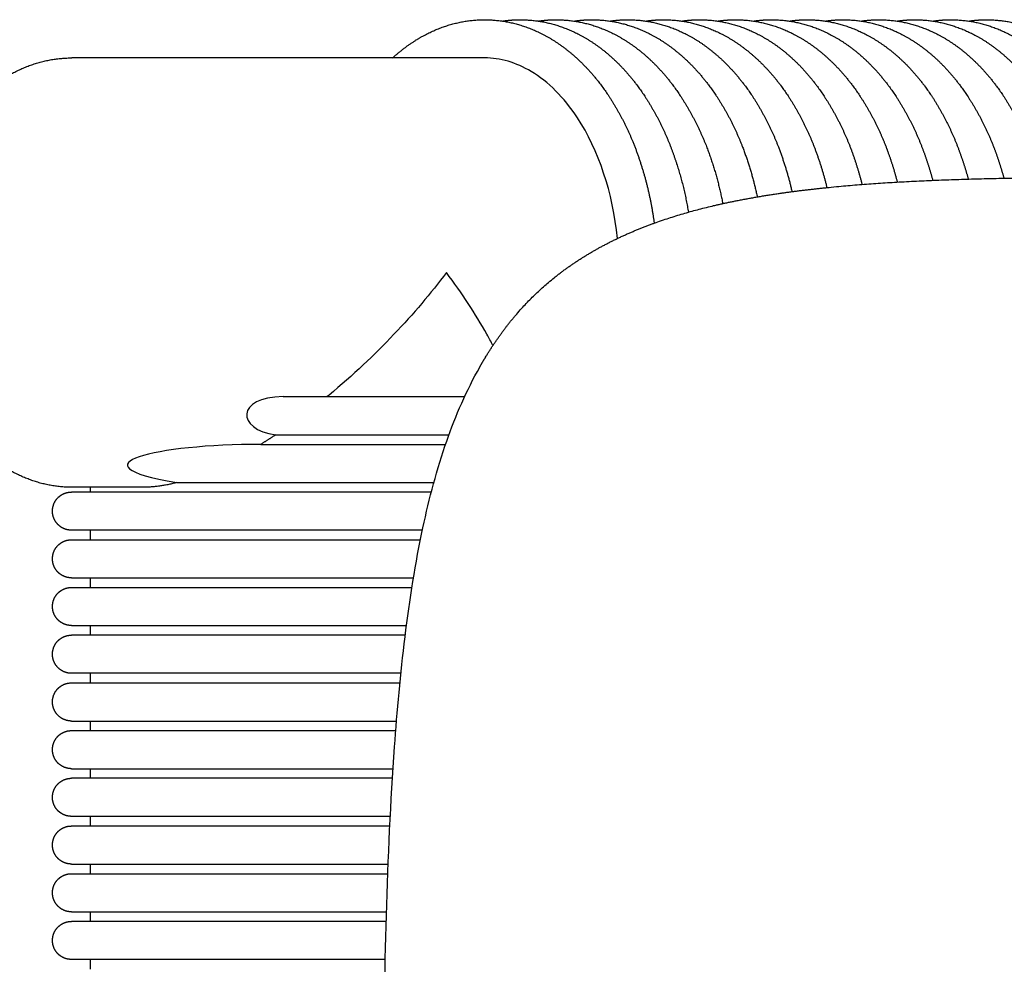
# Model space of a CAD drawing. Header units: millimetres. Extents: x -31695 to -19845, y -5614 to 7253.
# Tile 53 of 256: x -26217 to -26114, y -3988 to -3889. Entities that reach past the tile are written whole.
import ezdxf

# ---------------------------------------------------------------- set-up
doc = ezdxf.new("R2010")
doc.units = ezdxf.units.MM
doc.layers.add('2d', color=7, linetype='Continuous', true_color=0x000000)

msp = doc.modelspace()

# ---------------------------------------------------------------- linework, layer by layer
at = {"layer": '2d'}
for points, weights, knots in [([(-26177.94, -3893.18), (-26177.11, -3892.42), (-26176.22, -3891.76), (-26175.27, -3891.18), (-26173.09, -3889.87), (-26170.72, -3889.18), (-26168.3, -3889.18), (-26165.89, -3889.18), (-26163.52, -3889.87), (-26161.33, -3891.18), (-26159, -3892.58), (-26156.93, -3894.66), (-26155.22, -3897.25), (-26154.02, -3899.1), (-26153.04, -3901.07), (-26152.3, -3903.14), (-26151.44, -3905.52), (-26150.84, -3907.99), (-26150.51, -3910.5)], [1, 0.996779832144, 0.996779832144, 1, 1, 1, 1, 1, 1, 1, 1, 1, 1, 0.995491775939, 0.995491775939, 1, 0.996168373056, 0.996168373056, 1], [0, 0, 0, 0, 0.33332, 0.33332, 0.33332, 1.340144, 1.340144, 1.340144, 2.346968, 2.346968, 2.346968, 3.425835, 3.425835, 3.425835, 4.084756, 4.084756, 4.084756, 4.843244, 4.843244, 4.843244, 4.843244]), ([(-26166.42, -3889.32), (-26165.8, -3889.22), (-26165.17, -3889.18), (-26164.54, -3889.18), (-26162.12, -3889.18), (-26159.75, -3889.87), (-26157.57, -3891.18), (-26155.24, -3892.58), (-26153.16, -3894.66), (-26151.46, -3897.25), (-26150.26, -3899.1), (-26149.28, -3901.07), (-26148.54, -3903.14), (-26147.81, -3905.16), (-26147.27, -3907.23), (-26146.92, -3909.35)], [1, 0.998152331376, 0.998152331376, 1, 1, 1, 1, 1, 1, 1, 0.995491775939, 0.995491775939, 1, 0.997185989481, 0.997185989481, 1], [0, 0, 0, 0, 0.188822, 0.188822, 0.188822, 1.195646, 1.195646, 1.195646, 2.274514, 2.274514, 2.274514, 2.933434, 2.933434, 2.933434, 3.575616, 3.575616, 3.575616, 3.575616]), ([(-26162.66, -3889.32), (-26162.03, -3889.22), (-26161.41, -3889.18), (-26160.78, -3889.18), (-26158.36, -3889.18), (-26155.99, -3889.87), (-26153.81, -3891.18), (-26151.47, -3892.58), (-26149.4, -3894.66), (-26147.7, -3897.25), (-26146.5, -3899.1), (-26145.52, -3901.07), (-26144.77, -3903.14), (-26144.15, -3904.87), (-26143.66, -3906.64), (-26143.32, -3908.45)], [1, 0.998152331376, 0.998152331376, 1, 1, 1, 1, 1, 1, 1, 0.995491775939, 0.995491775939, 1, 0.997887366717, 0.997887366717, 1], [0, 0, 0, 0, 0.188822, 0.188822, 0.188822, 1.195646, 1.195646, 1.195646, 2.274514, 2.274514, 2.274514, 2.933434, 2.933434, 2.933434, 3.484251, 3.484251, 3.484251, 3.484251]), ([(-26158.9, -3889.32), (-26158.27, -3889.22), (-26157.64, -3889.18), (-26157.01, -3889.18), (-26154.6, -3889.18), (-26152.23, -3889.87), (-26150.04, -3891.18), (-26147.71, -3892.58), (-26145.64, -3894.66), (-26143.93, -3897.25), (-26142.73, -3899.1), (-26141.75, -3901.07), (-26141.01, -3903.14), (-26140.47, -3904.64), (-26140.03, -3906.18), (-26139.7, -3907.74)], [1, 0.998152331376, 0.998152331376, 1, 1, 1, 1, 1, 1, 1, 0.995491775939, 0.995491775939, 1, 0.99837559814, 0.99837559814, 1], [0, 0, 0, 0, 0.188822, 0.188822, 0.188822, 1.195646, 1.195646, 1.195646, 2.274514, 2.274514, 2.274514, 2.933434, 2.933434, 2.933434, 3.412413, 3.412413, 3.412413, 3.412413]), ([(-26155.13, -3889.32), (-26154.51, -3889.22), (-26153.88, -3889.18), (-26153.25, -3889.18), (-26150.84, -3889.18), (-26148.47, -3889.87), (-26146.28, -3891.18), (-26143.95, -3892.58), (-26141.88, -3894.66), (-26140.17, -3897.25), (-26138.97, -3899.1), (-26137.99, -3901.07), (-26137.25, -3903.14), (-26136.77, -3904.47), (-26136.37, -3905.82), (-26136.06, -3907.19)], [1, 0.998152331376, 0.998152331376, 1, 1, 1, 1, 1, 1, 1, 0.995491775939, 0.995491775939, 1, 0.998717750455, 0.998717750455, 1], [0, 0, 0, 0, 0.188822, 0.188822, 0.188822, 1.195646, 1.195646, 1.195646, 2.274514, 2.274514, 2.274514, 2.933434, 2.933434, 2.933434, 3.356115, 3.356115, 3.356115, 3.356115]), ([(-26151.37, -3889.32), (-26150.75, -3889.22), (-26150.12, -3889.18), (-26149.49, -3889.18), (-26147.07, -3889.18), (-26144.7, -3889.87), (-26142.52, -3891.18), (-26140.19, -3892.58), (-26138.11, -3894.66), (-26136.41, -3897.25), (-26135.21, -3899.1), (-26134.23, -3901.07), (-26133.49, -3903.14), (-26133.06, -3904.33), (-26132.69, -3905.54), (-26132.4, -3906.77)], [1, 0.998152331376, 0.998152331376, 1, 1, 1, 1, 1, 1, 1, 0.995491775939, 0.995491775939, 1, 0.998958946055, 0.998958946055, 1], [0, 0, 0, 0, 0.188822, 0.188822, 0.188822, 1.195646, 1.195646, 1.195646, 2.274514, 2.274514, 2.274514, 2.933434, 2.933434, 2.933434, 3.31223, 3.31223, 3.31223, 3.31223]), ([(-26147.61, -3889.32), (-26146.98, -3889.22), (-26146.36, -3889.18), (-26145.73, -3889.18), (-26143.31, -3889.18), (-26140.94, -3889.87), (-26138.76, -3891.18), (-26136.42, -3892.58), (-26134.35, -3894.66), (-26132.65, -3897.25), (-26131.45, -3899.1), (-26130.47, -3901.07), (-26129.72, -3903.14), (-26129.33, -3904.22), (-26129, -3905.32), (-26128.71, -3906.44)], [1, 0.998152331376, 0.998152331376, 1, 1, 1, 1, 1, 1, 1, 0.995491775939, 0.995491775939, 1, 0.999128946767, 0.999128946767, 1], [0, 0, 0, 0, 0.188822, 0.188822, 0.188822, 1.195646, 1.195646, 1.195646, 2.274514, 2.274514, 2.274514, 2.933434, 2.933434, 2.933434, 3.27845, 3.27845, 3.27845, 3.27845]), ([(-26143.85, -3889.32), (-26143.22, -3889.22), (-26142.59, -3889.18), (-26141.96, -3889.18), (-26139.55, -3889.18), (-26137.18, -3889.87), (-26134.99, -3891.18), (-26132.66, -3892.58), (-26130.59, -3894.66), (-26128.88, -3897.25), (-26127.68, -3899.1), (-26126.7, -3901.07), (-26125.96, -3903.14), (-26125.6, -3904.14), (-26125.28, -3905.16), (-26125.02, -3906.19)], [1, 0.998152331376, 0.998152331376, 1, 1, 1, 1, 1, 1, 1, 0.995491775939, 0.995491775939, 1, 0.999247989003, 0.999247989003, 1], [0, 0, 0, 0, 0.188822, 0.188822, 0.188822, 1.195646, 1.195646, 1.195646, 2.274514, 2.274514, 2.274514, 2.933434, 2.933434, 2.933434, 3.252963, 3.252963, 3.252963, 3.252963]), ([(-26140.08, -3889.32), (-26139.46, -3889.22), (-26138.83, -3889.18), (-26138.2, -3889.18), (-26135.79, -3889.18), (-26133.42, -3889.87), (-26131.23, -3891.18), (-26128.9, -3892.58), (-26126.83, -3894.66), (-26125.12, -3897.25), (-26123.92, -3899.1), (-26122.94, -3901.07), (-26122.2, -3903.14), (-26121.86, -3904.08), (-26121.56, -3905.04), (-26121.3, -3906.01)], [1, 0.998152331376, 0.998152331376, 1, 1, 1, 1, 1, 1, 1, 0.995491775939, 0.995491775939, 1, 0.99933031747, 0.99933031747, 1], [0, 0, 0, 0, 0.188822, 0.188822, 0.188822, 1.195646, 1.195646, 1.195646, 2.274514, 2.274514, 2.274514, 2.933434, 2.933434, 2.933434, 3.234235, 3.234235, 3.234235, 3.234235]), ([(-26136.32, -3889.32), (-26135.7, -3889.22), (-26135.07, -3889.18), (-26134.44, -3889.18), (-26132.02, -3889.18), (-26129.65, -3889.87), (-26127.47, -3891.18), (-26125.14, -3892.58), (-26123.06, -3894.66), (-26121.36, -3897.25), (-26120.16, -3899.1), (-26119.18, -3901.07), (-26118.44, -3903.14), (-26118.11, -3904.04), (-26117.82, -3904.96), (-26117.57, -3905.88)], [1, 0.998152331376, 0.998152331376, 1, 1, 1, 1, 1, 1, 1, 0.995491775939, 0.995491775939, 1, 0.999386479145, 0.999386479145, 1], [0, 0, 0, 0, 0.188822, 0.188822, 0.188822, 1.195646, 1.195646, 1.195646, 2.274514, 2.274514, 2.274514, 2.933434, 2.933434, 2.933434, 3.220842, 3.220842, 3.220842, 3.220842]), ([(-26132.56, -3889.32), (-26131.93, -3889.22), (-26131.31, -3889.18), (-26130.68, -3889.18), (-26128.26, -3889.18), (-26125.89, -3889.87), (-26123.71, -3891.18), (-26121.37, -3892.58), (-26119.3, -3894.66), (-26117.6, -3897.25), (-26116.4, -3899.1), (-26115.42, -3901.07), (-26114.67, -3903.14), (-26114.36, -3904.01), (-26114.08, -3904.9), (-26113.83, -3905.79)], [1, 0.998152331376, 0.998152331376, 1, 1, 1, 1, 1, 1, 1, 0.995491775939, 0.995491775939, 1, 0.999424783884, 0.999424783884, 1], [0, 0, 0, 0, 0.188822, 0.188822, 0.188822, 1.195646, 1.195646, 1.195646, 2.274514, 2.274514, 2.274514, 2.933434, 2.933434, 2.933434, 3.21138, 3.21138, 3.21138, 3.21138]), ([(-26128.8, -3889.32), (-26128.17, -3889.22), (-26127.54, -3889.18), (-26126.91, -3889.18), (-26124.5, -3889.18), (-26122.13, -3889.87), (-26119.94, -3891.18), (-26117.61, -3892.58), (-26115.54, -3894.66), (-26113.83, -3897.25), (-26112.63, -3899.1), (-26111.66, -3901.07), (-26110.91, -3903.14), (-26110.6, -3903.99), (-26110.33, -3904.85), (-26110.09, -3905.73)], [1, 0.998152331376, 0.998152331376, 1, 1, 1, 1, 1, 1, 1, 0.995491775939, 0.995491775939, 1, 0.999449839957, 0.999449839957, 1], [0, 0, 0, 0, 0.188822, 0.188822, 0.188822, 1.195646, 1.195646, 1.195646, 2.274514, 2.274514, 2.274514, 2.933434, 2.933434, 2.933434, 3.205031, 3.205031, 3.205031, 3.205031]), ([(-26125.03, -3889.32), (-26124.41, -3889.22), (-26123.78, -3889.18), (-26123.15, -3889.18), (-26120.74, -3889.18), (-26118.37, -3889.87), (-26116.18, -3891.18), (-26113.85, -3892.58), (-26111.78, -3894.66), (-26110.07, -3897.25), (-26108.87, -3899.1), (-26107.89, -3901.07), (-26107.15, -3903.14), (-26106.84, -3903.98), (-26106.57, -3904.83), (-26106.34, -3905.69)], [1, 0.998152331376, 0.998152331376, 1, 1, 1, 1, 1, 1, 1, 0.995491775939, 0.995491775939, 1, 0.9994651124, 0.9994651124, 1], [0, 0, 0, 0, 0.188822, 0.188822, 0.188822, 1.195646, 1.195646, 1.195646, 2.274514, 2.274514, 2.274514, 2.933434, 2.933434, 2.933434, 3.201096, 3.201096, 3.201096, 3.201096]), ([(-26121.27, -3889.32), (-26120.65, -3889.22), (-26120.02, -3889.18), (-26119.39, -3889.18), (-26116.97, -3889.18), (-26114.6, -3889.87), (-26112.42, -3891.18), (-26110.09, -3892.58), (-26108.01, -3894.66), (-26106.31, -3897.25), (-26105.11, -3899.1), (-26104.13, -3901.07), (-26103.39, -3903.14), (-26103.08, -3903.97), (-26102.82, -3904.82), (-26102.58, -3905.67)], [1, 0.998152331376, 0.998152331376, 1, 1, 1, 1, 1, 1, 1, 0.995491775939, 0.995491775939, 1, 0.999473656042, 0.999473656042, 1], [0, 0, 0, 0, 0.188822, 0.188822, 0.188822, 1.195646, 1.195646, 1.195646, 2.274514, 2.274514, 2.274514, 2.933434, 2.933434, 2.933434, 3.198871, 3.198871, 3.198871, 3.198871]), ([(-26117.51, -3889.32), (-26116.89, -3889.22), (-26116.26, -3889.18), (-26115.63, -3889.18), (-26113.21, -3889.18), (-26110.84, -3889.87), (-26108.66, -3891.18), (-26106.32, -3892.58), (-26104.25, -3894.66), (-26102.55, -3897.25), (-26101.35, -3899.1), (-26100.37, -3901.07), (-26099.62, -3903.14), (-26099.32, -3903.97), (-26099.06, -3904.81), (-26098.82, -3905.66)], [1, 0.998152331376, 0.998152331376, 1, 1, 1, 1, 1, 1, 1, 0.995491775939, 0.995491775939, 1, 0.999477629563, 0.999477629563, 1], [0, 0, 0, 0, 0.188822, 0.188822, 0.188822, 1.195646, 1.195646, 1.195646, 2.274514, 2.274514, 2.274514, 2.933434, 2.933434, 2.933434, 3.197831, 3.197831, 3.197831, 3.197831]), ([(-26228.1, -3915.68), (-26228.1, -3912.14), (-26227.51, -3908.67), (-26226.36, -3905.5), (-26225.73, -3903.76), (-26224.91, -3902.1), (-26223.9, -3900.55), (-26222.41, -3898.29), (-26220.55, -3896.42), (-26218.39, -3895.12), (-26216.29, -3893.86), (-26213.97, -3893.18), (-26211.57, -3893.18)], [1, 1, 1, 1, 0.995483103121, 0.995483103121, 1, 1, 1, 1, 1, 1, 1], [0, 0, 0, 0, 1.063918, 1.063918, 1.063918, 1.617906, 1.617906, 1.617906, 2.523541, 2.523541, 2.523541, 3.397077, 3.397077, 3.397077, 3.397077]), ([(-26168.8, -3925.58), (-26168.64, -3925.3), (-26168.49, -3925.03), (-26168.32, -3924.76), (-26167.12, -3922.75), (-26165.77, -3920.9), (-26162.39, -3917.25), (-26160.37, -3915.6), (-26158.18, -3914.21), (-26155.75, -3912.66), (-26153.18, -3911.47), (-26147.68, -3909.47), (-26144.7, -3908.7), (-26141.79, -3908.13), (-26140.51, -3907.88), (-26137.92, -3907.43), (-26131.76, -3906.63), (-26125.13, -3906.15), (-26117.34, -3905.85), (-26106.8, -3905.64), (-26097.98, -3905.66), (-26091.66, -3905.65), (-26050.9, -3905.65), (-25990.07, -3905.65), (-25929.25, -3905.65), (-25868.42, -3905.65), (-25807.59, -3905.65), (-25766.83, -3905.65), (-25765.14, -3905.65), (-25763.47, -3905.65), (-25761.84, -3905.66), (-25754.28, -3905.66), (-25746.08, -3905.68), (-25731.73, -3906.21), (-25723.85, -3906.71), (-25716.71, -3908.13), (-25713.79, -3908.7), (-25710.81, -3909.47), (-25705.32, -3911.47), (-25702.75, -3912.66), (-25700.31, -3914.21), (-25697.54, -3915.96), (-25695.09, -3918.14), (-25693.02, -3920.67)], [1, 1, 1, 1, 1, 1, 1, 1, 1, 1, 1, 1, 1, 1, 1, 1, 1, 1, 1, 1, 1, 1, 1, 1, 1, 1, 1, 1, 1, 1, 1, 1, 1, 1, 1, 1, 1, 1, 1, 1, 1, 0.991361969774, 0.991361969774, 1], [0, 0, 0, 0, 0.098431, 0.098431, 0.098431, 0.834758, 0.834758, 1.700352, 1.700352, 1.700352, 2.670759, 2.670759, 3.750272, 3.750272, 3.750272, 4.140395, 4.539746, 5.613207, 6.131755, 6.879508, 8.776322, 8.776322, 8.776322, 30.359656, 30.359656, 30.359656, 51.942989, 51.942989, 51.942989, 52.606277, 52.606277, 52.606277, 55.534166, 55.534166, 58.257184, 58.257184, 58.257184, 59.336697, 59.336697, 60.307103, 60.307103, 60.307103, 61.2857, 61.2857, 61.2857, 61.2857]), ([(-26211.57, -3938.18), (-26213.97, -3938.18), (-26216.29, -3937.49), (-26218.39, -3936.23), (-26220.55, -3934.93), (-26222.41, -3933.06), (-26223.9, -3930.8), (-26224.91, -3929.25), (-26225.73, -3927.59), (-26226.36, -3925.85), (-26227.51, -3922.69), (-26228.1, -3919.21), (-26228.1, -3915.68)], [1, 1, 1, 1, 1, 1, 1, 0.995483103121, 0.995483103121, 1, 1, 1, 1], [0, 0, 0, 0, 0.873536, 0.873536, 0.873536, 1.779171, 1.779171, 1.779171, 2.333158, 2.333158, 2.333158, 3.397077, 3.397077, 3.397077, 3.397077]), ([(-26211.61, -3942.68), (-26212.15, -3942.68), (-26212.65, -3942.47), (-26213.03, -3942.09), (-26213.41, -3941.71), (-26213.61, -3941.21), (-26213.61, -3940.68), (-26213.61, -3940.14), (-26213.41, -3939.64), (-26213.03, -3939.26), (-26212.83, -3939.07), (-26212.6, -3938.92), (-26212.23, -3938.77), (-26212.11, -3938.73), (-26211.89, -3938.7), (-26211.7, -3938.68), (-26211.61, -3938.68)], [1, 0.949252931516, 0.949252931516, 1, 0.949253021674, 0.949253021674, 1, 0.949253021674, 0.949253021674, 1, 1, 1, 1, 1, 1, 1, 1], [0, 0, 0, 0, 0.1570796, 0.1570796, 0.1570796, 0.3141593, 0.3141593, 0.3141593, 0.4712389, 0.4712389, 0.4712389, 0.5584641, 0.5584641, 0.5997507, 0.5997507, 0.6288749, 0.6288749, 0.6288749, 0.6288749]), ([(-26211.61, -3947.68), (-26211.61, -3947.68), (-26211.92, -3947.65), (-26212.11, -3947.62), (-26212.23, -3947.58), (-26212.6, -3947.43), (-26212.83, -3947.28), (-26213.03, -3947.09), (-26213.41, -3946.71), (-26213.61, -3946.21), (-26213.61, -3945.68), (-26213.61, -3945.14), (-26213.41, -3944.64), (-26213.03, -3944.26), (-26212.83, -3944.07), (-26212.6, -3943.92), (-26212.23, -3943.77), (-26212.11, -3943.73), (-26211.89, -3943.7), (-26211.7, -3943.68), (-26211.61, -3943.68)], [1, 1, 1, 1, 1, 1, 1, 1, 0.949253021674, 0.949253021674, 1, 0.949253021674, 0.949253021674, 1, 1, 1, 1, 1, 1, 1, 1], [0, 0, 0, 0, 0.0204033, 0.0204033, 0.0645106, 0.0645106, 0.1576949, 0.1576949, 0.1576949, 0.3147745, 0.3147745, 0.3147745, 0.4718541, 0.4718541, 0.4718541, 0.5590793, 0.5590793, 0.600366, 0.600366, 0.6294902, 0.6294902, 0.6294902, 0.6294902]), ([(-26211.61, -3952.68), (-26211.7, -3952.67), (-26211.89, -3952.65), (-26212.11, -3952.62), (-26212.23, -3952.58), (-26212.6, -3952.43), (-26212.83, -3952.28), (-26213.03, -3952.09), (-26213.41, -3951.71), (-26213.61, -3951.21), (-26213.61, -3950.68), (-26213.61, -3950.14), (-26213.41, -3949.64), (-26213.03, -3949.26), (-26212.83, -3949.07), (-26212.6, -3948.92), (-26212.23, -3948.77), (-26212.11, -3948.73), (-26211.92, -3948.7), (-26211.61, -3948.68), (-26211.61, -3948.68)], [1, 1, 1, 1, 1, 1, 1, 1, 0.949253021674, 0.949253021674, 1, 0.949253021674, 0.949253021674, 1, 1, 1, 1, 1, 1, 1, 1], [0, 0, 0, 0, 0.0291242, 0.0291242, 0.0704109, 0.0704109, 0.157636, 0.157636, 0.157636, 0.3147157, 0.3147157, 0.3147157, 0.4717953, 0.4717953, 0.4717953, 0.5649979, 0.5649979, 0.6091139, 0.6091139, 0.6295574, 0.6295574, 0.6295574, 0.6295574]), ([(-26211.61, -3957.68), (-26212.15, -3957.68), (-26212.65, -3957.47), (-26213.03, -3957.09), (-26213.41, -3956.71), (-26213.61, -3956.21), (-26213.61, -3955.68), (-26213.61, -3955.14), (-26213.41, -3954.64), (-26213.03, -3954.26), (-26212.83, -3954.07), (-26212.6, -3953.92), (-26212.23, -3953.77), (-26212.11, -3953.73), (-26211.92, -3953.7), (-26211.61, -3953.68), (-26211.61, -3953.68)], [1, 0.94925297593, 0.94925297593, 1, 0.949253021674, 0.949253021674, 1, 0.949253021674, 0.949253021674, 1, 1, 1, 1, 1, 1, 1, 1], [0, 0, 0, 0, 0.1570796, 0.1570796, 0.1570796, 0.3141593, 0.3141593, 0.3141593, 0.4712389, 0.4712389, 0.4712389, 0.5644404, 0.5644404, 0.6085559, 0.6085559, 0.6289764, 0.6289764, 0.6289764, 0.6289764]), ([(-26211.61, -3962.68), (-26212.15, -3962.68), (-26212.65, -3962.47), (-26213.03, -3962.09), (-26213.41, -3961.71), (-26213.61, -3961.21), (-26213.61, -3960.68), (-26213.61, -3960.14), (-26213.41, -3959.64), (-26213.03, -3959.26), (-26212.83, -3959.07), (-26212.6, -3958.92), (-26212.23, -3958.77), (-26212.11, -3958.73), (-26211.92, -3958.7), (-26211.61, -3958.68), (-26211.61, -3958.68)], [1, 0.94925295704, 0.94925295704, 1, 0.949253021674, 0.949253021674, 1, 0.949253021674, 0.949253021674, 1, 1, 1, 1, 1, 1, 1, 1], [0, 0, 0, 0, 0.1570796, 0.1570796, 0.1570796, 0.3141593, 0.3141593, 0.3141593, 0.4712389, 0.4712389, 0.4712389, 0.5644422, 0.5644422, 0.6085585, 0.6085585, 0.6289933, 0.6289933, 0.6289933, 0.6289933]), ([(-26211.61, -3967.68), (-26211.62, -3967.68), (-26211.92, -3967.65), (-26212.11, -3967.62), (-26212.23, -3967.58), (-26212.6, -3967.43), (-26212.83, -3967.28), (-26213.03, -3967.09), (-26213.41, -3966.71), (-26213.61, -3966.21), (-26213.61, -3965.68), (-26213.61, -3965.14), (-26213.41, -3964.64), (-26213.03, -3964.26), (-26212.83, -3964.07), (-26212.6, -3963.92), (-26212.23, -3963.77), (-26212.11, -3963.73), (-26211.89, -3963.7), (-26211.7, -3963.68), (-26211.61, -3963.68)], [1, 1, 1, 1, 1, 1, 1, 1, 0.949253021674, 0.949253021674, 1, 0.949253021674, 0.949253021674, 1, 1, 1, 1, 1, 1, 1, 1], [0, 0, 0, 0, 0.0208055, 0.0208055, 0.0648314, 0.0648314, 0.1578439, 0.1578439, 0.1578439, 0.3149236, 0.3149236, 0.3149236, 0.4720032, 0.4720032, 0.4720032, 0.5592284, 0.5592284, 0.600515, 0.600515, 0.6296392, 0.6296392, 0.6296392, 0.6296392]), ([(-26211.61, -3972.68), (-26211.7, -3972.67), (-26211.89, -3972.65), (-26212.11, -3972.62), (-26212.23, -3972.58), (-26212.6, -3972.43), (-26212.83, -3972.28), (-26213.03, -3972.09), (-26213.41, -3971.71), (-26213.61, -3971.21), (-26213.61, -3970.68), (-26213.61, -3970.14), (-26213.41, -3969.64), (-26213.03, -3969.26), (-26212.65, -3968.88), (-26212.15, -3968.68), (-26211.61, -3968.68)], [1, 1, 1, 1, 1, 1, 1, 1, 0.949253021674, 0.949253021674, 1, 0.949253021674, 0.949253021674, 1, 0.949252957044, 0.949252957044, 1], [0, 0, 0, 0, 0.0291242, 0.0291242, 0.0704109, 0.0704109, 0.157636, 0.157636, 0.157636, 0.3147157, 0.3147157, 0.3147157, 0.4717953, 0.4717953, 0.4717953, 0.6288749, 0.6288749, 0.6288749, 0.6288749]), ([(-26211.61, -3977.68), (-26211.7, -3977.67), (-26211.89, -3977.65), (-26212.11, -3977.62), (-26212.23, -3977.58), (-26212.6, -3977.43), (-26212.83, -3977.28), (-26213.03, -3977.09), (-26213.41, -3976.71), (-26213.61, -3976.21), (-26213.61, -3975.68), (-26213.61, -3975.14), (-26213.41, -3974.64), (-26213.03, -3974.26), (-26212.83, -3974.07), (-26212.6, -3973.92), (-26212.23, -3973.77), (-26212.11, -3973.73), (-26211.89, -3973.7), (-26211.7, -3973.68), (-26211.61, -3973.68)], [1, 1, 1, 1, 1, 1, 1, 1, 0.949253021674, 0.949253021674, 1, 0.949253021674, 0.949253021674, 1, 1, 1, 1, 1, 1, 1, 1], [0, 0, 0, 0, 0.0291242, 0.0291242, 0.0704109, 0.0704109, 0.157636, 0.157636, 0.157636, 0.3147157, 0.3147157, 0.3147157, 0.4717953, 0.4717953, 0.4717953, 0.5590205, 0.5590205, 0.6003071, 0.6003071, 0.6294313, 0.6294313, 0.6294313, 0.6294313]), ([(-26211.61, -3982.68), (-26212.15, -3982.68), (-26212.65, -3982.47), (-26213.03, -3982.09), (-26213.41, -3981.71), (-26213.61, -3981.21), (-26213.61, -3980.68), (-26213.61, -3980.14), (-26213.41, -3979.64), (-26213.03, -3979.26), (-26212.83, -3979.07), (-26212.6, -3978.92), (-26212.23, -3978.77), (-26212.11, -3978.73), (-26211.89, -3978.7), (-26211.7, -3978.68), (-26211.61, -3978.68)], [1, 0.949252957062, 0.949252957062, 1, 0.949253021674, 0.949253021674, 1, 0.949253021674, 0.949253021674, 1, 1, 1, 1, 1, 1, 1, 1], [0, 0, 0, 0, 0.1570796, 0.1570796, 0.1570796, 0.3141593, 0.3141593, 0.3141593, 0.4712389, 0.4712389, 0.4712389, 0.5584641, 0.5584641, 0.5997507, 0.5997507, 0.6288749, 0.6288749, 0.6288749, 0.6288749]), ([(-26211.61, -3987.68), (-26211.7, -3987.67), (-26211.89, -3987.65), (-26212.11, -3987.62), (-26212.23, -3987.58), (-26212.6, -3987.43), (-26212.83, -3987.28), (-26213.03, -3987.09), (-26213.41, -3986.71), (-26213.61, -3986.21), (-26213.61, -3985.68), (-26213.61, -3985.14), (-26213.41, -3984.64), (-26213.03, -3984.26), (-26212.83, -3984.07), (-26212.6, -3983.92), (-26212.23, -3983.77), (-26212.11, -3983.73), (-26211.89, -3983.7), (-26211.7, -3983.68), (-26211.61, -3983.68)], [1, 1, 1, 1, 1, 1, 1, 1, 0.949253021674, 0.949253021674, 1, 0.949253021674, 0.949253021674, 1, 1, 1, 1, 1, 1, 1, 1], [0, 0, 0, 0, 0.0291242, 0.0291242, 0.0704109, 0.0704109, 0.157636, 0.157636, 0.157636, 0.3147157, 0.3147157, 0.3147157, 0.4717953, 0.4717953, 0.4717953, 0.5590205, 0.5590205, 0.6003071, 0.6003071, 0.6294313, 0.6294313, 0.6294313, 0.6294313])]:
    msp.add_rational_spline(points, weights, degree=3, knots=knots, dxfattribs=at)
for points, degree in [([(-26168.3, -3893.18), (-26189.94, -3893.18), (-26211.57, -3893.18)], 2), ([(-26189.43, -3928.68), (-26194.37, -3928.68), (-26194.37, -3932.14), (-26190.2, -3932.68)], 3), ([(-26189.43, -3928.68), (-26180.2, -3928.68), (-26170.98, -3928.68)], 2), ([(-26170.98, -3928.68), (-26170.68, -3928.68), (-26170.38, -3928.68)], 2), ([(-26190.2, -3932.68), (-26181.11, -3932.68), (-26172.03, -3932.68)], 2), ([(-26191.77, -3933.68), (-26202.64, -3933.68), (-26211.94, -3935.8), (-26200.56, -3937.68)], 3), ([(-26191.77, -3933.68), (-26182.07, -3933.68), (-26172.38, -3933.68)], 2), ([(-26204.04, -3938.18), (-26207.81, -3938.18), (-26211.57, -3938.18)], 2), ([(-26209.61, -3938.68), (-26209.61, -3938.43), (-26209.61, -3938.18)], 2), ([(-26200.56, -3937.68), (-26187.09, -3937.68), (-26173.61, -3937.68)], 2), ([(-26173.88, -3938.68), (-26192.74, -3938.68), (-26211.61, -3938.68)], 2), ([(-26174.82, -3942.68), (-26193.21, -3942.68), (-26211.61, -3942.68)], 2), ([(-26209.61, -3943.68), (-26209.61, -3943.18), (-26209.61, -3942.68)], 2), ([(-26211.61, -3943.68), (-26193.32, -3943.68), (-26175.02, -3943.68)], 2), ([(-26211.61, -3947.68), (-26193.68, -3947.68), (-26175.75, -3947.68)], 2), ([(-26209.61, -3948.68), (-26209.61, -3948.18), (-26209.61, -3947.68)], 2), ([(-26211.61, -3948.68), (-26193.76, -3948.68), (-26175.91, -3948.68)], 2), ([(-26211.61, -3952.68), (-26194.05, -3952.68), (-26176.49, -3952.68)], 2), ([(-26209.61, -3953.68), (-26209.61, -3953.18), (-26209.61, -3952.68)], 2), ([(-26176.61, -3953.68), (-26194.11, -3953.68), (-26211.61, -3953.68)], 2), ([(-26177.07, -3957.68), (-26194.34, -3957.68), (-26211.61, -3957.68)], 2), ([(-26209.61, -3958.68), (-26209.61, -3958.18), (-26209.61, -3957.68)], 2), ([(-26211.61, -3958.68), (-26194.39, -3958.68), (-26177.17, -3958.68)], 2), ([(-26211.61, -3962.68), (-26194.57, -3962.68), (-26177.53, -3962.68)], 2), ([(-26209.61, -3963.68), (-26209.61, -3963.18), (-26209.61, -3962.68)], 2), ([(-26211.61, -3963.68), (-26194.61, -3963.68), (-26177.61, -3963.68)], 2), ([(-26211.61, -3967.68), (-26194.75, -3967.68), (-26177.89, -3967.68)], 2), ([(-26209.61, -3968.68), (-26209.61, -3968.18), (-26209.61, -3967.68)], 2), ([(-26177.96, -3968.68), (-26194.78, -3968.68), (-26211.61, -3968.68)], 2), ([(-26178.18, -3972.68), (-26194.89, -3972.68), (-26211.61, -3972.68)], 2), ([(-26209.61, -3973.68), (-26209.61, -3973.18), (-26209.61, -3972.68)], 2), ([(-26211.61, -3973.68), (-26194.92, -3973.68), (-26178.23, -3973.68)], 2), ([(-26211.61, -3977.68), (-26195.01, -3977.68), (-26178.4, -3977.68)], 2), ([(-26209.61, -3978.68), (-26209.61, -3978.18), (-26209.61, -3977.68)], 2), ([(-26211.61, -3978.68), (-26195.03, -3978.68), (-26178.44, -3978.68)], 2), ([(-26211.61, -3982.68), (-26195.1, -3982.68), (-26178.58, -3982.68)], 2), ([(-26178.61, -3983.68), (-26195.11, -3983.68), (-26211.61, -3983.68)], 2), ([(-26209.61, -3983.68), (-26209.61, -3983.18), (-26209.61, -3982.68)], 2), ([(-26178.71, -3987.68), (-26195.16, -3987.68), (-26211.61, -3987.68)], 2), ([(-26209.61, -3988.68), (-26209.61, -3988.18), (-26209.61, -3987.68)], 2)]:
    msp.add_open_spline(points, degree=degree, dxfattribs=at)
for points, knots in [([(-26154.35, -3912.1), (-26154.85, -3907.3), (-26156.33, -3902.84), (-26158.56, -3899.45), (-26159.98, -3897.3), (-26161.63, -3895.67), (-26165, -3893.65), (-26166.65, -3893.18), (-26168.3, -3893.18)], [4.031248, 4.031248, 4.031248, 4.031248, 5.528999, 5.528999, 5.528999, 6.469826, 6.469826, 7.327107, 7.327107, 7.327107, 7.327107]), ([(-26172.3, -3915.68), (-26173.92, -3917.84), (-26175.75, -3920), (-26179.84, -3924.3), (-26182.09, -3926.44), (-26184.67, -3928.57), (-26184.74, -3928.62), (-26184.8, -3928.68)], [-7.8539816, -7.8539816, -7.8539816, -7.8539816, -7.4604899, -7.4604899, -7.0670083, -7.0670083, -7.0570666, -7.0570666, -7.0570666, -7.0570666]), ([(-26167.42, -3923.32), (-26167.62, -3922.93), (-26167.83, -3922.54), (-26169.24, -3920), (-26170.67, -3917.84), (-26172.3, -3915.68)], [-2.0358838, -2.0358838, -2.0358838, -2.0358838, -1.9643009, -1.9643009, -1.5707963, -1.5707963, -1.5707963, -1.5707963]), ([(-26168.8, -4515.73), (-26170.17, -4513.3), (-26171.33, -4510.65), (-26173.29, -4505.03), (-26174.1, -4501.98), (-26174.76, -4498.89), (-26176.33, -4491.56), (-26177.2, -4483.4), (-26177.74, -4475.91), (-26178.55, -4464.6), (-26178.8, -4451.94), (-26179, -4430.91), (-26179, -4420.68), (-26179, -4409.82), (-26179, -4357.32), (-26179, -4288.99), (-26179, -4220.66), (-26179, -4152.32), (-26179, -4083.99), (-26179, -4031.49), (-26179, -4020.64), (-26179, -4010.4), (-26178.8, -3989.38), (-26178.55, -3976.72), (-26177.74, -3965.4), (-26177.2, -3957.91), (-26176.33, -3949.75), (-26174.76, -3942.42), (-26174.1, -3939.33), (-26173.29, -3936.28), (-26171.33, -3930.66), (-26170.17, -3928.01), (-26168.8, -3925.58)], [0, 0, 0, 0, 0.871586, 0.871586, 1.832717, 1.832717, 1.832717, 4.164635, 4.164635, 4.164635, 7.756184, 7.756184, 10.778456, 10.778456, 10.778456, 29.695123, 29.695123, 29.695123, 48.61179, 48.61179, 48.61179, 51.634065, 51.634065, 55.225611, 55.225611, 55.225611, 57.557529, 57.557529, 57.557529, 58.51866, 58.51866, 59.390246, 59.390246, 59.390246, 59.390246])]:
    msp.add_open_spline(points, degree=3, knots=knots, dxfattribs=at)
for points, weights in [([(-26190.2, -3932.68), (-26190.97, -3933.19), (-26191.77, -3933.68)], [1, 0.999847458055, 1]), ([(-26200.56, -3937.68), (-26202.27, -3938.15), (-26204.04, -3938.18)], [1, 0.991959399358, 1])]:
    msp.add_rational_spline(points, weights, degree=2, dxfattribs=at)

doc.saveas('drawing.dxf')
